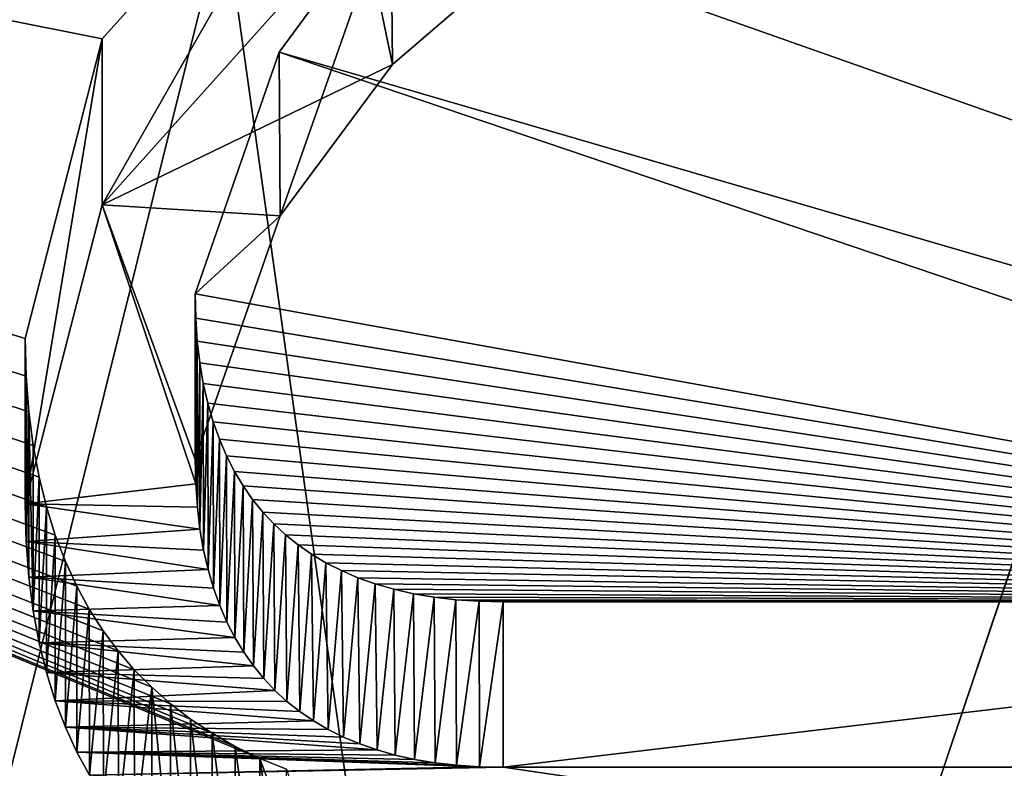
# Model space of a CAD drawing. Header units: millimetres. Extents: x -106 to 241, y -380 to 275.
# Tile 95 of 205: x -12.95 to -11.4, y 24.63 to 25.8. Entities that reach past the tile are written whole.
import ezdxf

# ---------------------------------------------------------------- set-up
doc = ezdxf.new("R2010")
doc.units = ezdxf.units.MM
doc.header["$LTSCALE"] = 65.185185
for name, color, linetype in [('1', 7, 'CONTINUOUS'), ('1096', 7, 'CONTINUOUS'), ('11', 7, 'CONTINUOUS'), ('12', 7, 'CONTINUOUS'), ('172', 7, 'CONTINUOUS'), ('175', 7, 'CONTINUOUS'), ('176', 7, 'CONTINUOUS'), ('177', 7, 'CONTINUOUS'), ('178', 7, 'CONTINUOUS'), ('184', 7, 'CONTINUOUS'), ('185', 7, 'CONTINUOUS'), ('190', 7, 'CONTINUOUS'), ('192', 7, 'CONTINUOUS'), ('461', 7, 'CONTINUOUS'), ('464', 7, 'CONTINUOUS'), ('465', 7, 'CONTINUOUS'), ('469', 7, 'CONTINUOUS'), ('470', 7, 'CONTINUOUS'), ('473', 7, 'CONTINUOUS'), ('475', 7, 'CONTINUOUS'), ('477', 7, 'CONTINUOUS'), ('479', 7, 'CONTINUOUS'), ('481', 7, 'CONTINUOUS'), ('552', 7, 'CONTINUOUS'), ('553', 7, 'CONTINUOUS'), ('556', 7, 'CONTINUOUS'), ('728', 7, 'CONTINUOUS'), ('764', 7, 'CONTINUOUS'), ('82', 7, 'CONTINUOUS'), ('835', 7, 'CONTINUOUS'), ('836', 7, 'CONTINUOUS'), ('837', 7, 'CONTINUOUS'), ('84', 7, 'CONTINUOUS'), ('840', 7, 'CONTINUOUS'), ('841', 7, 'CONTINUOUS'), ('94', 7, 'CONTINUOUS')]:
    doc.layers.add(name, color=color, linetype=linetype)

msp = doc.modelspace()

# ---------------------------------------------------------------- linework, layer by layer
at = {"layer": '1', "linetype": 'CONTINUOUS'}
for points in [[(-78.8336, 11.2096), (-77.0064, 40), (-2.5451, 1.1668), (-78.8336, 11.2096)], [(-77.0064, 40), (77.0064, 40), (-2.5451, 1.1668), (-77.0064, 40)]]:
    msp.add_3dface(points, dxfattribs=at)
at = {"layer": '1096', "linetype": 'CONTINUOUS'}
for points in [[(-12.3619, 25.7331, 81.9567), (-12.8162, 25.5136, 82.0155), (-12.41, 25.9661, 81.8943), (-12.3619, 25.7331, 81.9567)], [(-12.1219, 25.9393, 81.9014), (-12.3619, 25.7331, 81.9567), (-12.41, 25.9661, 81.8943), (-12.1219, 25.9393, 81.9014)], [(-12.3619, 25.7331, 81.9567), (-12.5376, 25.496, 82.0202), (-12.8162, 25.5136, 82.0155), (-12.3619, 25.7331, 81.9567)], [(-12.6694, 25.0769, 82.1325), (-12.9363, 25.0457, 82.1409), (-12.8162, 25.5136, 82.0155), (-12.6694, 25.0769, 82.1325)], [(-12.5376, 25.496, 82.0202), (-12.6704, 25.1152, 82.1222), (-12.8162, 25.5136, 82.0155), (-12.5376, 25.496, 82.0202)], [(-12.6704, 25.1152, 82.1222), (-12.6694, 25.0769, 82.1325), (-12.8162, 25.5136, 82.0155), (-12.6704, 25.1152, 82.1222)], [(-12.6694, 25.0769, 82.1325), (-12.6669, 25.0405, 82.1423), (-12.9363, 25.0457, 82.1409), (-12.6694, 25.0769, 82.1325)], [(-12.6669, 25.0405, 82.1423), (-12.6629, 25.006, 82.1515), (-12.9363, 25.0457, 82.1409), (-12.6669, 25.0405, 82.1423)], [(-12.6629, 25.006, 82.1515), (-12.9347, 24.9868, 82.1567), (-12.9363, 25.0457, 82.1409), (-12.6629, 25.006, 82.1515)], [(-12.6629, 25.006, 82.1515), (-12.6573, 24.9735, 82.1602), (-12.9347, 24.9868, 82.1567), (-12.6629, 25.006, 82.1515)], [(-12.6573, 24.9735, 82.1602), (-12.6503, 24.9428, 82.1684), (-12.9347, 24.9868, 82.1567), (-12.6573, 24.9735, 82.1602)], [(-12.6503, 24.9428, 82.1684), (-12.9307, 24.9309, 82.1716), (-12.9347, 24.9868, 82.1567), (-12.6503, 24.9428, 82.1684)], [(-12.6503, 24.9428, 82.1684), (-12.6418, 24.9138, 82.1762), (-12.9307, 24.9309, 82.1716), (-12.6503, 24.9428, 82.1684)], [(-12.6418, 24.9138, 82.1762), (-12.632, 24.8865, 82.1835), (-12.9307, 24.9309, 82.1716), (-12.6418, 24.9138, 82.1762)], [(-12.632, 24.8865, 82.1835), (-12.924, 24.8781, 82.1858), (-12.9307, 24.9309, 82.1716), (-12.632, 24.8865, 82.1835)], [(-12.632, 24.8865, 82.1835), (-12.6208, 24.8607, 82.1904), (-12.924, 24.8781, 82.1858), (-12.632, 24.8865, 82.1835)], [(-12.6208, 24.8607, 82.1904), (-12.6084, 24.8364, 82.197), (-12.924, 24.8781, 82.1858), (-12.6208, 24.8607, 82.1904)], [(-12.6084, 24.8364, 82.197), (-12.9148, 24.8285, 82.1991), (-12.924, 24.8781, 82.1858), (-12.6084, 24.8364, 82.197)], [(-12.6084, 24.8364, 82.197), (-12.5945, 24.8136, 82.2031), (-12.9148, 24.8285, 82.1991), (-12.6084, 24.8364, 82.197)], [(-12.5945, 24.8136, 82.2031), (-12.5794, 24.7922, 82.2088), (-12.9148, 24.8285, 82.1991), (-12.5945, 24.8136, 82.2031)], [(-12.5794, 24.7922, 82.2088), (-12.9032, 24.7817, 82.2116), (-12.9148, 24.8285, 82.1991), (-12.5794, 24.7922, 82.2088)], [(-12.5794, 24.7922, 82.2088), (-12.5632, 24.7723, 82.2141), (-12.9032, 24.7817, 82.2116), (-12.5794, 24.7922, 82.2088)], [(-12.5632, 24.7723, 82.2141), (-12.5457, 24.7538, 82.2191), (-12.9032, 24.7817, 82.2116), (-12.5632, 24.7723, 82.2141)], [(-12.5457, 24.7538, 82.2191), (-12.8895, 24.7376, 82.2234), (-12.9032, 24.7817, 82.2116), (-12.5457, 24.7538, 82.2191)], [(-12.5457, 24.7538, 82.2191), (-12.527, 24.7367, 82.2237), (-12.8895, 24.7376, 82.2234), (-12.5457, 24.7538, 82.2191)], [(-12.527, 24.7367, 82.2237), (-12.5068, 24.7208, 82.2279), (-12.8895, 24.7376, 82.2234), (-12.527, 24.7367, 82.2237)], [(-12.5068, 24.7208, 82.2279), (-12.4853, 24.7062, 82.2319), (-12.8895, 24.7376, 82.2234), (-12.5068, 24.7208, 82.2279)], [(-12.4853, 24.7062, 82.2319), (-12.8734, 24.6963, 82.2345), (-12.8895, 24.7376, 82.2234), (-12.4853, 24.7062, 82.2319)], [(-12.4853, 24.7062, 82.2319), (-12.4625, 24.6928, 82.2354), (-12.8734, 24.6963, 82.2345), (-12.4853, 24.7062, 82.2319)], [(-12.4625, 24.6928, 82.2354), (-12.4383, 24.6808, 82.2386), (-12.8734, 24.6963, 82.2345), (-12.4625, 24.6928, 82.2354)], [(-12.4383, 24.6808, 82.2386), (-12.4129, 24.6701, 82.2415), (-12.8734, 24.6963, 82.2345), (-12.4383, 24.6808, 82.2386)], [(-12.4129, 24.6701, 82.2415), (-12.3859, 24.6608, 82.244), (-12.8734, 24.6963, 82.2345), (-12.4129, 24.6701, 82.2415)], [(-12.3859, 24.6608, 82.244), (-12.8555, 24.6575, 82.2449), (-12.8734, 24.6963, 82.2345), (-12.3859, 24.6608, 82.244)], [(-12.3859, 24.6608, 82.244), (-12.3573, 24.6527, 82.2462), (-12.8555, 24.6575, 82.2449), (-12.3859, 24.6608, 82.244)], [(-12.3573, 24.6527, 82.2462), (-12.3271, 24.646, 82.248), (-12.8555, 24.6575, 82.2449), (-12.3573, 24.6527, 82.2462)], [(-12.3271, 24.646, 82.248), (-12.2952, 24.6407, 82.2494), (-12.8555, 24.6575, 82.2449), (-12.3271, 24.646, 82.248)], [(-12.2952, 24.6407, 82.2494), (-12.2614, 24.6369, 82.2504), (-12.8555, 24.6575, 82.2449), (-12.2952, 24.6407, 82.2494)], [(-12.2614, 24.6369, 82.2504), (-12.2258, 24.6345, 82.2511), (-12.8555, 24.6575, 82.2449), (-12.2614, 24.6369, 82.2504)], [(-12.2258, 24.6345, 82.2511), (-12.8357, 24.6214, 82.2546), (-12.8555, 24.6575, 82.2449), (-12.2258, 24.6345, 82.2511)], [(-12.2258, 24.6345, 82.2511), (-12.1884, 24.6336, 82.2513), (-12.8357, 24.6214, 82.2546), (-12.2258, 24.6345, 82.2511)], [(-12.1884, 24.6336, 82.2513), (-10, 24.3125, 82.3373), (-12.8357, 24.6214, 82.2546), (-12.1884, 24.6336, 82.2513)], [(-12.1884, 24.6336, 82.2513), (-10, 24.6336, 82.2513), (-10, 24.3125, 82.3373), (-12.1884, 24.6336, 82.2513)]]:
    msp.add_3dface(points, dxfattribs=at)
at = {"layer": '11', "linetype": 'CONTINUOUS'}
for points in [[(-1.9846, 3.6162, 3.5), (-1.75, 3.5903, 3.5), (-63, 37.5, 3.5), (-1.9846, 3.6162, 3.5)], [(-63, 37.5, 3.5), (-1.75, 3.5903, 3.5), (-1.75, 37.5, 3.5), (-63, 37.5, 3.5)], [(-2.2188, 3.6454, 3.5), (-1.9846, 3.6162, 3.5), (-63, 37.5, 3.5), (-2.2188, 3.6454, 3.5)], [(-63, 11.6468, 3.5), (-2.2188, 3.6454, 3.5), (-63, 37.5, 3.5), (-63, 11.6468, 3.5)]]:
    msp.add_3dface(points, dxfattribs=at)
at = {"layer": '12', "linetype": 'CONTINUOUS'}
msp.add_3dface([(-17, 20.5, 27.5318), (-13.8499, 30.3581, 18.4727), (-12.0208, 32.5208, 27.5318), (-17, 20.5, 27.5318)], dxfattribs=at)
at = {"layer": '172', "linetype": 'CONTINUOUS'}
for points in [[(-18.548, 21.89, 56.3571), (-16.9866, 27.8273, 56.0948), (-12.6512, 34.1348, 56.1786), (-18.548, 21.89, 56.3571)], [(-18.548, 21.89, 56.3571), (-12.6512, 34.1348, 56.1786), (-16.9866, 27.8273, 56.4608), (-18.548, 21.89, 56.3571)]]:
    msp.add_3dface(points, dxfattribs=at)
at = {"layer": '175', "linetype": 'CONTINUOUS'}
for points in [[(-17.9148, 25.1146, 53.1318), (-11.4096, 34.0972, 52.5061), (-9.5587, 36.3387, 52.9466), (-17.9148, 25.1146, 53.1318)], [(-10.7574, 35.5504, 51.4651), (-18.2185, 23.7124, 51.6503), (-12.551, 33.0513, 51.0269), (-10.7574, 35.5504, 51.4651)], [(-11.8913, 34.6715, 49.9837), (-18.4127, 22.291, 50.1688), (-12.5512, 33.0511, 49.5269), (-11.8913, 34.6715, 49.9837)], [(-17.4803, 23.5825, 52.6728), (-11.4096, 34.0972, 52.5061), (-17.9148, 25.1146, 53.1318), (-17.4803, 23.5825, 52.6728)], [(-12.9537, 33.7074, 48.5022), (-18.4961, 20.8587, 48.6874), (-12.5517, 33.0506, 48.027), (-12.9537, 33.7074, 48.5022)], [(-12.5517, 33.0506, 48.027), (-18.4961, 20.8587, 48.6874), (-16.399, 27.2922, 48.1207), (-12.5517, 33.0506, 48.027)], [(-12.5512, 33.0511, 49.5269), (-18.4127, 22.291, 50.1688), (-16.3989, 27.2926, 49.6207), (-12.5512, 33.0511, 49.5269)], [(-12.551, 33.0513, 51.0269), (-18.2185, 23.7124, 51.6503), (-16.3988, 27.2927, 51.1207), (-12.551, 33.0513, 51.0269)]]:
    msp.add_3dface(points, dxfattribs=at)
at = {"layer": '176', "linetype": 'CONTINUOUS'}
for points in [[(-17.9148, 25.1146, 53.1318), (-9.5587, 36.3387, 52.9466), (-10.4778, 35.868, 53.1429), (-17.9148, 25.1146, 53.1318)], [(-17.9148, 25.1146, 53.4978), (-10.4778, 35.868, 53.1429), (-9.5587, 36.3387, 53.3126), (-17.9148, 25.1146, 53.4978)], [(-18.1337, 24.6389, 53.3214), (-17.9148, 25.1146, 53.1318), (-10.4778, 35.868, 53.1429), (-18.1337, 24.6389, 53.3214)], [(-18.1337, 24.6389, 53.3214), (-10.4778, 35.868, 53.1429), (-17.9148, 25.1146, 53.4978), (-18.1337, 24.6389, 53.3214)], [(-18.2185, 23.7124, 51.6503), (-10.7574, 35.5504, 51.4651), (-14.5421, 32.0969, 51.7143), (-18.2185, 23.7124, 51.6503)], [(-18.2185, 23.7124, 52.0163), (-14.5421, 32.0969, 51.7143), (-10.7574, 35.5504, 51.8312), (-18.2185, 23.7124, 52.0163)], [(-18.4127, 22.291, 50.1688), (-11.8913, 34.6715, 49.9837), (-17.3143, 27.2953, 50.2857), (-18.4127, 22.291, 50.1688)], [(-18.4127, 22.291, 50.5349), (-17.3143, 27.2953, 50.2857), (-11.8913, 34.6715, 50.3497), (-18.4127, 22.291, 50.5349)], [(-18.548, 21.89, 48.8571), (-12.9537, 33.7074, 48.5022), (-12.6512, 34.1348, 48.6786), (-18.548, 21.89, 48.8571)], [(-18.548, 21.89, 48.8571), (-12.6512, 34.1348, 48.6786), (-12.9537, 33.7074, 48.8682), (-18.548, 21.89, 48.8571)]]:
    msp.add_3dface(points, dxfattribs=at)
at = {"layer": '177', "linetype": 'CONTINUOUS'}
for points in [[(-17.9148, 25.1146, 53.4978), (-9.5587, 36.3387, 53.3126), (-11.4096, 34.0972, 53.8272), (-17.9148, 25.1146, 53.4978)], [(-18.2185, 23.7124, 52.0163), (-10.7574, 35.5504, 51.8312), (-16.3988, 27.2927, 52.4418), (-18.2185, 23.7124, 52.0163)], [(-18.4127, 22.291, 50.5349), (-11.8913, 34.6715, 50.3497), (-16.3989, 27.2926, 50.9418), (-18.4127, 22.291, 50.5349)], [(-17.4803, 23.5825, 53.9939), (-17.9148, 25.1146, 53.4978), (-11.4096, 34.0972, 53.8272), (-17.4803, 23.5825, 53.9939)]]:
    msp.add_3dface(points, dxfattribs=at)
at = {"layer": '178', "linetype": 'CONTINUOUS'}
for points in [[(-15.6, 20.5, 65.5), (-15.6, 20.5, 63.5536), (-11.0309, 31.5309, 63.5536), (-15.6, 20.5, 65.5)], [(-11.0309, 31.5309, 65.5), (-15.6, 20.5, 65.5), (-11.0309, 31.5309, 63.5536), (-11.0309, 31.5309, 65.5)]]:
    msp.add_3dface(points, dxfattribs=at)
at = {"layer": '184', "linetype": 'CONTINUOUS'}
for points in [[(-12.0915, 32.5915, 62.7), (-17.1, 20.5, 62.7), (-12.0915, 32.5915, 67.5433), (-12.0915, 32.5915, 62.7)], [(-12.0915, 32.5915, 67.5433), (-17.1, 20.5, 62.7), (-17.1, 20.5, 67.5433), (-12.0915, 32.5915, 67.5433)]]:
    msp.add_3dface(points, dxfattribs=at)
at = {"layer": '185', "linetype": 'CONTINUOUS'}
for points in [[(-16.9, 20.5, 62.5), (-11.9536, 32.4466, 62.5), (-16.2928, 20.5, 62.5), (-16.9, 20.5, 62.5)], [(-16.2928, 20.5, 62.5), (-11.9536, 32.4466, 62.5), (-11.5241, 32.0174, 62.5), (-16.2928, 20.5, 62.5)]]:
    msp.add_3dface(points, dxfattribs=at)
at = {"layer": '190', "linetype": 'CONTINUOUS'}
msp.add_3dface([(-12.0915, 32.5915, 67.5433), (-17.1, 20.5, 67.5433), (-13.9685, 30.6487, 67.7404), (-12.0915, 32.5915, 67.5433)], dxfattribs=at)
at = {"layer": '192', "linetype": 'CONTINUOUS'}
for points in [[(-17.1, 20.5, 62.7), (-12.0915, 32.5915, 62.7), (-17.0414, 20.5, 62.5586), (-17.1, 20.5, 62.7)], [(-12.0915, 32.5915, 62.7), (-16.9, 20.5, 62.5), (-17.0414, 20.5, 62.5586), (-12.0915, 32.5915, 62.7)], [(-12.0915, 32.5915, 62.7), (-11.9536, 32.4466, 62.5), (-16.9, 20.5, 62.5), (-12.0915, 32.5915, 62.7)]]:
    msp.add_3dface(points, dxfattribs=at)
at = {"layer": '461', "linetype": 'CONTINUOUS'}
for points in [[(-11.2733, 31.7733, 68.4429), (-15.9429, 20.5, 68.4429), (-11.1039, 31.6039, 68.2033), (-11.2733, 31.7733, 68.4429)], [(-15.9429, 20.5, 68.4429), (-15.7033, 20.5, 68.2033), (-11.1039, 31.6039, 68.2033), (-15.9429, 20.5, 68.4429)]]:
    msp.add_3dface(points, dxfattribs=at)
at = {"layer": '464', "linetype": 'CONTINUOUS'}
for points in [[(-16.0646, 20.5, 72.2), (-11.3147, 31.8147, 68.5808), (-11.3595, 31.8593, 72.2), (-16.0646, 20.5, 72.2)], [(-16.0646, 20.5, 72.2), (-16.0014, 20.5, 68.5808), (-11.3147, 31.8147, 68.5808), (-16.0646, 20.5, 72.2)]]:
    msp.add_3dface(points, dxfattribs=at)
at = {"layer": '465', "linetype": 'CONTINUOUS'}
for points in [[(-16.0014, 20.5, 68.5808), (-11.2733, 31.7733, 68.4429), (-11.3147, 31.8147, 68.5808), (-16.0014, 20.5, 68.5808)], [(-11.2733, 31.7733, 68.4429), (-16.0014, 20.5, 68.5808), (-15.9855, 20.5, 68.5061), (-11.2733, 31.7733, 68.4429)], [(-15.9429, 20.5, 68.4429), (-11.2733, 31.7733, 68.4429), (-15.9855, 20.5, 68.5061), (-15.9429, 20.5, 68.4429)]]:
    msp.add_3dface(points, dxfattribs=at)
at = {"layer": '469', "linetype": 'CONTINUOUS'}
for points in [[(-15.6448, 20.5, 68.0654), (-11.0309, 31.5309, 65.5), (-11.0625, 31.5625, 68.0654), (-15.6448, 20.5, 68.0654)], [(-15.6, 20.5, 65.5), (-11.0309, 31.5309, 65.5), (-15.6448, 20.5, 68.0654), (-15.6, 20.5, 65.5)]]:
    msp.add_3dface(points, dxfattribs=at)
at = {"layer": '470', "linetype": 'CONTINUOUS'}
for points in [[(-11.3983, 31.8983, 62.6), (-15.6268, 20.5, 63.4536), (-16.1196, 20.5, 62.6), (-11.3983, 31.8983, 62.6)], [(-11.0498, 31.5498, 63.4536), (-15.6268, 20.5, 63.4536), (-11.3983, 31.8983, 62.6), (-11.0498, 31.5498, 63.4536)]]:
    msp.add_3dface(points, dxfattribs=at)
at = {"layer": '473', "linetype": 'CONTINUOUS'}
for points in [[(-15.6268, 20.5, 63.4536), (-11.0498, 31.5498, 63.4536), (-15.6068, 20.5, 63.5018), (-15.6268, 20.5, 63.4536)], [(-11.0498, 31.5498, 63.4536), (-15.6, 20.5, 63.5536), (-15.6068, 20.5, 63.5018), (-11.0498, 31.5498, 63.4536)], [(-11.0309, 31.5309, 63.5536), (-15.6, 20.5, 63.5536), (-11.0498, 31.5498, 63.4536), (-11.0309, 31.5309, 63.5536)]]:
    msp.add_3dface(points, dxfattribs=at)
at = {"layer": '475', "linetype": 'CONTINUOUS'}
for points in [[(-11.1039, 31.6039, 68.2033), (-15.7033, 20.5, 68.2033), (-11.0625, 31.5625, 68.0654), (-11.1039, 31.6039, 68.2033)], [(-11.0625, 31.5625, 68.0654), (-15.7033, 20.5, 68.2033), (-15.6606, 20.5, 68.1401), (-11.0625, 31.5625, 68.0654)], [(-15.6448, 20.5, 68.0654), (-11.0625, 31.5625, 68.0654), (-15.6606, 20.5, 68.1401), (-15.6448, 20.5, 68.0654)]]:
    msp.add_3dface(points, dxfattribs=at)
at = {"layer": '477', "linetype": 'CONTINUOUS'}
for points in [[(-16.2928, 20.5, 62.5), (-11.5241, 32.0174, 62.5), (-16.1928, 20.5, 62.5268), (-16.2928, 20.5, 62.5)], [(-11.5241, 32.0174, 62.5), (-16.1196, 20.5, 62.6), (-16.1928, 20.5, 62.5268), (-11.5241, 32.0174, 62.5)], [(-11.5241, 32.0174, 62.5), (-11.3983, 31.8983, 62.6), (-16.1196, 20.5, 62.6), (-11.5241, 32.0174, 62.5)]]:
    msp.add_3dface(points, dxfattribs=at)
at = {"layer": '479', "linetype": 'CONTINUOUS'}
for points in [[(-15.4939, 26.9179, 72.5), (-16.7705, 20.5, 72.5), (-11.5792, 32.0788, 72.5), (-15.4939, 26.9179, 72.5)], [(-11.5792, 32.0788, 72.5), (-16.7705, 20.5, 72.5), (-16.3752, 20.5, 72.5), (-11.5792, 32.0788, 72.5)]]:
    msp.add_3dface(points, dxfattribs=at)
at = {"layer": '481', "linetype": 'CONTINUOUS'}
for points in [[(-11.3595, 31.8593, 72.2), (-11.5792, 32.0788, 72.5), (-16.3752, 20.5, 72.5), (-11.3595, 31.8593, 72.2)], [(-16.0646, 20.5, 72.2), (-11.3595, 31.8593, 72.2), (-16.3752, 20.5, 72.5), (-16.0646, 20.5, 72.2)]]:
    msp.add_3dface(points, dxfattribs=at)
at = {"layer": '552', "linetype": 'CONTINUOUS'}
msp.add_3dface([(-16.3987, 27.2929, 54.1207), (-17.4803, 23.5825, 53.9939), (-11.4096, 34.0972, 53.8272), (-16.3987, 27.2929, 54.1207)], dxfattribs=at)
at = {"layer": '553', "linetype": 'CONTINUOUS'}
for points in [[(-11.4096, 34.0972, 52.5061), (-17.4803, 23.5825, 52.6728), (-12.551, 33.0513, 52.3481), (-11.4096, 34.0972, 52.5061)], [(-17.4803, 23.5825, 52.6728), (-16.3988, 27.2927, 52.4418), (-12.551, 33.0513, 52.3481), (-17.4803, 23.5825, 52.6728)]]:
    msp.add_3dface(points, dxfattribs=at)
at = {"layer": '556', "linetype": 'CONTINUOUS'}
msp.add_3dface([(-17.75, 20.5, 28.5), (-12.5509, 33.0514, 28.5), (-16.399, 27.2922, 48.1207), (-17.75, 20.5, 28.5)], dxfattribs=at)
at = {"layer": '728', "linetype": 'CONTINUOUS'}
for points in [[(-18.5325, 20.8889, 84.29), (-17.5896, 26.7251, 82.7262), (-12.7131, 22.1188, 83.9604), (-18.5325, 20.8889, 84.29)], [(-12.5692, 24.6474, 83.2829), (-17.5896, 26.7251, 82.7262), (-12.6079, 24.6662, 83.2778), (-12.5692, 24.6474, 83.2829)], [(-17.5896, 26.7251, 82.7262), (-12.5692, 24.6474, 83.2829), (-12.2825, 23.865, 83.4925), (-17.5896, 26.7251, 82.7262)], [(-12.6079, 24.6662, 83.2778), (-17.5896, 26.7251, 82.7262), (-12.644, 24.6868, 83.2723), (-12.6079, 24.6662, 83.2778)], [(-12.644, 24.6868, 83.2723), (-17.5896, 26.7251, 82.7262), (-12.6778, 24.709, 83.2664), (-12.644, 24.6868, 83.2723)], [(-12.6778, 24.709, 83.2664), (-17.5896, 26.7251, 82.7262), (-12.7092, 24.733, 83.26), (-12.6778, 24.709, 83.2664)], [(-12.7092, 24.733, 83.26), (-17.5896, 26.7251, 82.7262), (-12.7384, 24.7587, 83.2531), (-12.7092, 24.733, 83.26)], [(-12.7384, 24.7587, 83.2531), (-17.5896, 26.7251, 82.7262), (-12.7657, 24.7862, 83.2457), (-12.7384, 24.7587, 83.2531)], [(-12.7657, 24.7862, 83.2457), (-17.5896, 26.7251, 82.7262), (-12.791, 24.8157, 83.2378), (-12.7657, 24.7862, 83.2457)], [(-12.791, 24.8157, 83.2378), (-17.5896, 26.7251, 82.7262), (-12.8145, 24.8473, 83.2293), (-12.791, 24.8157, 83.2378)], [(-12.8145, 24.8473, 83.2293), (-17.5896, 26.7251, 82.7262), (-12.8361, 24.8809, 83.2203), (-12.8145, 24.8473, 83.2293)], [(-12.8361, 24.8809, 83.2203), (-17.5896, 26.7251, 82.7262), (-12.8558, 24.9169, 83.2107), (-12.8361, 24.8809, 83.2203)], [(-12.8558, 24.9169, 83.2107), (-17.5896, 26.7251, 82.7262), (-12.8736, 24.9556, 83.2003), (-12.8558, 24.9169, 83.2107)], [(-12.8736, 24.9556, 83.2003), (-17.5896, 26.7251, 82.7262), (-12.8896, 24.9969, 83.1892), (-12.8736, 24.9556, 83.2003)], [(-12.8896, 24.9969, 83.1892), (-17.5896, 26.7251, 82.7262), (-12.9033, 25.0409, 83.1775), (-12.8896, 24.9969, 83.1892)], [(-12.9033, 25.0409, 83.1775), (-17.5896, 26.7251, 82.7262), (-12.9148, 25.0875, 83.165), (-12.9033, 25.0409, 83.1775)], [(-12.9148, 25.0875, 83.165), (-17.5896, 26.7251, 82.7262), (-12.924, 25.1369, 83.1517), (-12.9148, 25.0875, 83.165)], [(-12.924, 25.1369, 83.1517), (-17.5896, 26.7251, 82.7262), (-12.9306, 25.1897, 83.1376), (-12.924, 25.1369, 83.1517)], [(-12.9306, 25.1897, 83.1376), (-17.5896, 26.7251, 82.7262), (-12.9347, 25.2455, 83.1226), (-12.9306, 25.1897, 83.1376)], [(-12.9347, 25.2455, 83.1226), (-17.5896, 26.7251, 82.7262), (-12.9363, 25.3045, 83.1068), (-12.9347, 25.2455, 83.1226)], [(-12.9363, 25.3045, 83.1068), (-17.5896, 26.7251, 82.7262), (-12.8158, 25.7731, 82.9813), (-12.9363, 25.3045, 83.1068)], [(-12.8158, 25.7731, 82.9813), (-17.5896, 26.7251, 82.7262), (-12.41, 26.2249, 82.8602), (-12.8158, 25.7731, 82.9813)], [(-12.7131, 22.1188, 83.9604), (-17.5896, 26.7251, 82.7262), (-12.7442, 22.1525, 83.9514), (-12.7131, 22.1188, 83.9604)], [(-12.7442, 22.1525, 83.9514), (-17.5896, 26.7251, 82.7262), (-12.7732, 22.1891, 83.9416), (-12.7442, 22.1525, 83.9514)], [(-12.7732, 22.1891, 83.9416), (-17.5896, 26.7251, 82.7262), (-12.8002, 22.2287, 83.931), (-12.7732, 22.1891, 83.9416)], [(-12.8002, 22.2287, 83.931), (-17.5896, 26.7251, 82.7262), (-12.825, 22.272, 83.9194), (-12.8002, 22.2287, 83.931)], [(-12.825, 22.272, 83.9194), (-17.5896, 26.7251, 82.7262), (-12.8477, 22.3189, 83.9068), (-12.825, 22.272, 83.9194)], [(-12.8477, 22.3189, 83.9068), (-17.5896, 26.7251, 82.7262), (-12.8681, 22.3697, 83.8932), (-12.8477, 22.3189, 83.9068)], [(-12.8681, 22.3697, 83.8932), (-17.5896, 26.7251, 82.7262), (-12.8861, 22.4248, 83.8784), (-12.8681, 22.3697, 83.8932)], [(-12.8861, 22.4248, 83.8784), (-17.5896, 26.7251, 82.7262), (-12.9015, 22.4839, 83.8626), (-12.8861, 22.4248, 83.8784)], [(-12.9015, 22.4839, 83.8626), (-17.5896, 26.7251, 82.7262), (-12.9141, 22.5466, 83.8458), (-12.9015, 22.4839, 83.8626)], [(-12.9141, 22.5466, 83.8458), (-17.5896, 26.7251, 82.7262), (-12.9239, 22.6129, 83.828), (-12.9141, 22.5466, 83.8458)], [(-12.9239, 22.6129, 83.828), (-17.5896, 26.7251, 82.7262), (-12.9308, 22.6826, 83.8093), (-12.9239, 22.6129, 83.828)], [(-12.9308, 22.6826, 83.8093), (-17.5896, 26.7251, 82.7262), (-12.935, 22.7557, 83.7898), (-12.9308, 22.6826, 83.8093)], [(-12.935, 22.7557, 83.7898), (-17.5896, 26.7251, 82.7262), (-12.9363, 22.8321, 83.7693), (-12.935, 22.7557, 83.7898)], [(-12.9363, 22.8321, 83.7693), (-17.5896, 26.7251, 82.7262), (-12.7786, 23.4356, 83.6076), (-12.9363, 22.8321, 83.7693)], [(-12.7786, 23.4356, 83.6076), (-17.5896, 26.7251, 82.7262), (-12.2825, 23.865, 83.4925), (-12.7786, 23.4356, 83.6076)], [(-12.3642, 25.9893, 82.9233), (-12.1219, 26.1982, 82.8674), (-7.6989, 24.3441, 83.3641), (-12.3642, 25.9893, 82.9233)], [(-12.1219, 26.1982, 82.8674), (-10, 26.1982, 82.8674), (-7.6989, 24.3441, 83.3641), (-12.1219, 26.1982, 82.8674)], [(-12.5392, 25.7522, 82.9868), (-12.3642, 25.9893, 82.9233), (-7.6989, 24.3441, 83.3641), (-12.5392, 25.7522, 82.9868)], [(-12.6704, 25.3741, 83.0882), (-12.5392, 25.7522, 82.9868), (-10, 24.8924, 83.2172), (-12.6704, 25.3741, 83.0882)], [(-10, 24.8924, 83.2172), (-12.5392, 25.7522, 82.9868), (-7.6989, 24.3441, 83.3641), (-10, 24.8924, 83.2172)], [(-12.6695, 25.3364, 83.0983), (-12.6704, 25.3741, 83.0882), (-10, 24.8924, 83.2172), (-12.6695, 25.3364, 83.0983)], [(-12.6671, 25.3004, 83.1079), (-12.6695, 25.3364, 83.0983), (-10, 24.8924, 83.2172), (-12.6671, 25.3004, 83.1079)], [(-12.6631, 25.2663, 83.1171), (-12.6671, 25.3004, 83.1079), (-10, 24.8924, 83.2172), (-12.6631, 25.2663, 83.1171)], [(-12.6577, 25.2339, 83.1257), (-12.6631, 25.2663, 83.1171), (-10, 24.8924, 83.2172), (-12.6577, 25.2339, 83.1257)], [(-12.6507, 25.2033, 83.1339), (-12.6577, 25.2339, 83.1257), (-10, 24.8924, 83.2172), (-12.6507, 25.2033, 83.1339)], [(-12.6423, 25.1742, 83.1417), (-12.6507, 25.2033, 83.1339), (-10, 24.8924, 83.2172), (-12.6423, 25.1742, 83.1417)], [(-12.6325, 25.1467, 83.1491), (-12.6423, 25.1742, 83.1417), (-10, 24.8924, 83.2172), (-12.6325, 25.1467, 83.1491)], [(-12.6214, 25.1207, 83.1561), (-12.6325, 25.1467, 83.1491), (-10, 24.8924, 83.2172), (-12.6214, 25.1207, 83.1561)], [(-12.609, 25.0964, 83.1626), (-12.6214, 25.1207, 83.1561), (-10, 24.8924, 83.2172), (-12.609, 25.0964, 83.1626)], [(-12.5955, 25.0738, 83.1686), (-12.609, 25.0964, 83.1626), (-10, 24.8924, 83.2172), (-12.5955, 25.0738, 83.1686)], [(-12.5807, 25.0527, 83.1743), (-12.5955, 25.0738, 83.1686), (-10, 24.8924, 83.2172), (-12.5807, 25.0527, 83.1743)], [(-12.5647, 25.0329, 83.1796), (-12.5807, 25.0527, 83.1743), (-10, 24.8924, 83.2172), (-12.5647, 25.0329, 83.1796)], [(-12.5475, 25.0144, 83.1845), (-12.5647, 25.0329, 83.1796), (-10, 24.8924, 83.2172), (-12.5475, 25.0144, 83.1845)], [(-12.5291, 24.9973, 83.1891), (-12.5475, 25.0144, 83.1845), (-10, 24.8924, 83.2172), (-12.5291, 24.9973, 83.1891)], [(-12.5093, 24.9815, 83.1934), (-12.5291, 24.9973, 83.1891), (-10, 24.8924, 83.2172), (-12.5093, 24.9815, 83.1934)], [(-12.4883, 24.9668, 83.1973), (-12.5093, 24.9815, 83.1934), (-10, 24.8924, 83.2172), (-12.4883, 24.9668, 83.1973)], [(-12.4658, 24.9534, 83.2009), (-12.4883, 24.9668, 83.1973), (-10, 24.8924, 83.2172), (-12.4658, 24.9534, 83.2009)], [(-12.4417, 24.9412, 83.2041), (-12.4658, 24.9534, 83.2009), (-10, 24.8924, 83.2172), (-12.4417, 24.9412, 83.2041)], [(-12.4159, 24.9302, 83.2071), (-12.4417, 24.9412, 83.2041), (-10, 24.8924, 83.2172), (-12.4159, 24.9302, 83.2071)], [(-12.3886, 24.9205, 83.2097), (-12.4159, 24.9302, 83.2071), (-10, 24.8924, 83.2172), (-12.3886, 24.9205, 83.2097)], [(-12.3597, 24.9122, 83.2119), (-12.3886, 24.9205, 83.2097), (-10, 24.8924, 83.2172), (-12.3597, 24.9122, 83.2119)], [(-12.3291, 24.9052, 83.2138), (-12.3597, 24.9122, 83.2119), (-10, 24.8924, 83.2172), (-12.3291, 24.9052, 83.2138)], [(-12.2967, 24.8997, 83.2153), (-12.3291, 24.9052, 83.2138), (-10, 24.8924, 83.2172), (-12.2967, 24.8997, 83.2153)], [(-12.2624, 24.8958, 83.2163), (-12.2967, 24.8997, 83.2153), (-10, 24.8924, 83.2172), (-12.2624, 24.8958, 83.2163)], [(-12.2263, 24.8933, 83.217), (-12.2624, 24.8958, 83.2163), (-10, 24.8924, 83.2172), (-12.2263, 24.8933, 83.217)], [(-12.1884, 24.8924, 83.2172), (-12.2263, 24.8933, 83.217), (-10, 24.8924, 83.2172), (-12.1884, 24.8924, 83.2172)], [(-12.5692, 24.6474, 83.2829), (-12.5276, 24.6305, 83.2874), (-12.2825, 23.865, 83.4925), (-12.5692, 24.6474, 83.2829)]]:
    msp.add_3dface(points, dxfattribs=at)
at = {"layer": '764', "linetype": 'CONTINUOUS'}
for points in [[(0, 42.6294, 81.5704), (-14.2351, 37.4265, 82.5231), (0.002, -63.8706, 110.107), (0, 42.6294, 81.5704)], [(-14.2351, 37.4265, 82.5231), (-14.3118, -0.1509, 92.3786), (0.002, -63.8706, 110.107), (-14.2351, 37.4265, 82.5231)]]:
    msp.add_3dface(points, dxfattribs=at)
at = {"layer": '82', "linetype": 'CONTINUOUS'}
for points in [[(-17.5, 36.8137, 11.5), (-11, 27.0359, 11.5), (-7.25, 19.5, 11.5), (-17.5, 36.8137, 11.5)], [(-13, 10.5, 11.5), (-17.5, 36.8137, 11.5), (-12.4508, 12.5228, 11.5), (-13, 10.5, 11.5)], [(-12.4508, 12.5228, 11.5), (-17.5, 36.8137, 11.5), (-10.9541, 13.9902, 11.5), (-12.4508, 12.5228, 11.5)], [(-10.9541, 13.9902, 11.5), (-17.5, 36.8137, 11.5), (-10.5696, 17.7317, 11.5), (-10.9541, 13.9902, 11.5)], [(-10.5696, 17.7317, 11.5), (-17.5, 36.8137, 11.5), (-7.25, 19.5, 11.5), (-10.5696, 17.7317, 11.5)]]:
    msp.add_3dface(points, dxfattribs=at)
at = {"layer": '835', "linetype": 'CONTINUOUS'}
for points in [[(-12.3642, 25.9893, 82.9233), (-12.5392, 25.7522, 82.9868), (-12.5376, 25.496, 82.0202), (-12.3642, 25.9893, 82.9233)], [(-12.3619, 25.7331, 81.9567), (-12.3642, 25.9893, 82.9233), (-12.5376, 25.496, 82.0202), (-12.3619, 25.7331, 81.9567)], [(-12.1219, 25.9393, 81.9014), (-12.3642, 25.9893, 82.9233), (-12.3619, 25.7331, 81.9567), (-12.1219, 25.9393, 81.9014)], [(-12.5392, 25.7522, 82.9868), (-12.6704, 25.3741, 83.0882), (-12.5376, 25.496, 82.0202), (-12.5392, 25.7522, 82.9868)], [(-12.5376, 25.496, 82.0202), (-12.6704, 25.3741, 83.0882), (-12.6704, 25.1152, 82.1222), (-12.5376, 25.496, 82.0202)]]:
    msp.add_3dface(points, dxfattribs=at)
at = {"layer": '836', "linetype": 'CONTINUOUS'}
for points in [[(-12.6704, 25.3741, 83.0882), (-12.6695, 25.3364, 83.0983), (-12.6704, 25.1152, 82.1222), (-12.6704, 25.3741, 83.0882)], [(-12.6704, 25.1152, 82.1222), (-12.6695, 25.3364, 83.0983), (-12.6694, 25.0769, 82.1325), (-12.6704, 25.1152, 82.1222)], [(-12.6695, 25.3364, 83.0983), (-12.6671, 25.3004, 83.1079), (-12.6694, 25.0769, 82.1325), (-12.6695, 25.3364, 83.0983)], [(-12.6694, 25.0769, 82.1325), (-12.6671, 25.3004, 83.1079), (-12.6669, 25.0405, 82.1423), (-12.6694, 25.0769, 82.1325)], [(-12.6671, 25.3004, 83.1079), (-12.6631, 25.2663, 83.1171), (-12.6669, 25.0405, 82.1423), (-12.6671, 25.3004, 83.1079)], [(-12.6669, 25.0405, 82.1423), (-12.6631, 25.2663, 83.1171), (-12.6629, 25.006, 82.1515), (-12.6669, 25.0405, 82.1423)], [(-12.6631, 25.2663, 83.1171), (-12.6577, 25.2339, 83.1257), (-12.6629, 25.006, 82.1515), (-12.6631, 25.2663, 83.1171)], [(-12.6629, 25.006, 82.1515), (-12.6577, 25.2339, 83.1257), (-12.6573, 24.9735, 82.1602), (-12.6629, 25.006, 82.1515)], [(-12.6577, 25.2339, 83.1257), (-12.6507, 25.2033, 83.1339), (-12.6573, 24.9735, 82.1602), (-12.6577, 25.2339, 83.1257)], [(-12.6573, 24.9735, 82.1602), (-12.6507, 25.2033, 83.1339), (-12.6503, 24.9428, 82.1684), (-12.6573, 24.9735, 82.1602)], [(-12.6507, 25.2033, 83.1339), (-12.6423, 25.1742, 83.1417), (-12.6503, 24.9428, 82.1684), (-12.6507, 25.2033, 83.1339)], [(-12.6503, 24.9428, 82.1684), (-12.6423, 25.1742, 83.1417), (-12.6418, 24.9138, 82.1762), (-12.6503, 24.9428, 82.1684)], [(-12.6423, 25.1742, 83.1417), (-12.6325, 25.1467, 83.1491), (-12.6418, 24.9138, 82.1762), (-12.6423, 25.1742, 83.1417)], [(-12.6418, 24.9138, 82.1762), (-12.6325, 25.1467, 83.1491), (-12.632, 24.8865, 82.1835), (-12.6418, 24.9138, 82.1762)], [(-12.6325, 25.1467, 83.1491), (-12.6214, 25.1207, 83.1561), (-12.632, 24.8865, 82.1835), (-12.6325, 25.1467, 83.1491)], [(-12.632, 24.8865, 82.1835), (-12.6214, 25.1207, 83.1561), (-12.6208, 24.8607, 82.1904), (-12.632, 24.8865, 82.1835)], [(-12.6214, 25.1207, 83.1561), (-12.609, 25.0964, 83.1626), (-12.6208, 24.8607, 82.1904), (-12.6214, 25.1207, 83.1561)], [(-12.6208, 24.8607, 82.1904), (-12.609, 25.0964, 83.1626), (-12.6084, 24.8364, 82.197), (-12.6208, 24.8607, 82.1904)], [(-12.609, 25.0964, 83.1626), (-12.5955, 25.0738, 83.1686), (-12.6084, 24.8364, 82.197), (-12.609, 25.0964, 83.1626)], [(-12.6084, 24.8364, 82.197), (-12.5955, 25.0738, 83.1686), (-12.5945, 24.8136, 82.2031), (-12.6084, 24.8364, 82.197)], [(-12.5955, 25.0738, 83.1686), (-12.5807, 25.0527, 83.1743), (-12.5945, 24.8136, 82.2031), (-12.5955, 25.0738, 83.1686)], [(-12.5945, 24.8136, 82.2031), (-12.5807, 25.0527, 83.1743), (-12.5794, 24.7922, 82.2088), (-12.5945, 24.8136, 82.2031)], [(-12.5807, 25.0527, 83.1743), (-12.5647, 25.0329, 83.1796), (-12.5794, 24.7922, 82.2088), (-12.5807, 25.0527, 83.1743)], [(-12.5794, 24.7922, 82.2088), (-12.5647, 25.0329, 83.1796), (-12.5632, 24.7723, 82.2141), (-12.5794, 24.7922, 82.2088)], [(-12.5647, 25.0329, 83.1796), (-12.5475, 25.0144, 83.1845), (-12.5632, 24.7723, 82.2141), (-12.5647, 25.0329, 83.1796)], [(-12.5632, 24.7723, 82.2141), (-12.5475, 25.0144, 83.1845), (-12.5457, 24.7538, 82.2191), (-12.5632, 24.7723, 82.2141)], [(-12.5475, 25.0144, 83.1845), (-12.5291, 24.9973, 83.1891), (-12.5457, 24.7538, 82.2191), (-12.5475, 25.0144, 83.1845)], [(-12.5457, 24.7538, 82.2191), (-12.5291, 24.9973, 83.1891), (-12.527, 24.7367, 82.2237), (-12.5457, 24.7538, 82.2191)], [(-12.5291, 24.9973, 83.1891), (-12.5093, 24.9815, 83.1934), (-12.527, 24.7367, 82.2237), (-12.5291, 24.9973, 83.1891)], [(-12.527, 24.7367, 82.2237), (-12.5093, 24.9815, 83.1934), (-12.5068, 24.7208, 82.2279), (-12.527, 24.7367, 82.2237)], [(-12.5093, 24.9815, 83.1934), (-12.4883, 24.9668, 83.1973), (-12.5068, 24.7208, 82.2279), (-12.5093, 24.9815, 83.1934)], [(-12.5068, 24.7208, 82.2279), (-12.4883, 24.9668, 83.1973), (-12.4853, 24.7062, 82.2319), (-12.5068, 24.7208, 82.2279)], [(-12.4883, 24.9668, 83.1973), (-12.4658, 24.9534, 83.2009), (-12.4853, 24.7062, 82.2319), (-12.4883, 24.9668, 83.1973)], [(-12.4853, 24.7062, 82.2319), (-12.4658, 24.9534, 83.2009), (-12.4625, 24.6928, 82.2354), (-12.4853, 24.7062, 82.2319)], [(-12.4658, 24.9534, 83.2009), (-12.4417, 24.9412, 83.2041), (-12.4625, 24.6928, 82.2354), (-12.4658, 24.9534, 83.2009)], [(-12.4625, 24.6928, 82.2354), (-12.4417, 24.9412, 83.2041), (-12.4383, 24.6808, 82.2386), (-12.4625, 24.6928, 82.2354)], [(-12.4417, 24.9412, 83.2041), (-12.4159, 24.9302, 83.2071), (-12.4383, 24.6808, 82.2386), (-12.4417, 24.9412, 83.2041)], [(-12.4383, 24.6808, 82.2386), (-12.4159, 24.9302, 83.2071), (-12.4129, 24.6701, 82.2415), (-12.4383, 24.6808, 82.2386)], [(-12.4159, 24.9302, 83.2071), (-12.3886, 24.9205, 83.2097), (-12.4129, 24.6701, 82.2415), (-12.4159, 24.9302, 83.2071)], [(-12.4129, 24.6701, 82.2415), (-12.3886, 24.9205, 83.2097), (-12.3859, 24.6608, 82.244), (-12.4129, 24.6701, 82.2415)], [(-12.3886, 24.9205, 83.2097), (-12.3597, 24.9122, 83.2119), (-12.3859, 24.6608, 82.244), (-12.3886, 24.9205, 83.2097)], [(-12.3859, 24.6608, 82.244), (-12.3597, 24.9122, 83.2119), (-12.3573, 24.6527, 82.2462), (-12.3859, 24.6608, 82.244)], [(-12.3597, 24.9122, 83.2119), (-12.3291, 24.9052, 83.2138), (-12.3573, 24.6527, 82.2462), (-12.3597, 24.9122, 83.2119)], [(-12.3573, 24.6527, 82.2462), (-12.3291, 24.9052, 83.2138), (-12.3271, 24.646, 82.248), (-12.3573, 24.6527, 82.2462)], [(-12.3291, 24.9052, 83.2138), (-12.2967, 24.8997, 83.2153), (-12.3271, 24.646, 82.248), (-12.3291, 24.9052, 83.2138)], [(-12.3271, 24.646, 82.248), (-12.2967, 24.8997, 83.2153), (-12.2952, 24.6407, 82.2494), (-12.3271, 24.646, 82.248)], [(-12.2967, 24.8997, 83.2153), (-12.2624, 24.8958, 83.2163), (-12.2952, 24.6407, 82.2494), (-12.2967, 24.8997, 83.2153)], [(-12.2952, 24.6407, 82.2494), (-12.2624, 24.8958, 83.2163), (-12.2614, 24.6369, 82.2504), (-12.2952, 24.6407, 82.2494)], [(-12.2624, 24.8958, 83.2163), (-12.2263, 24.8933, 83.217), (-12.2614, 24.6369, 82.2504), (-12.2624, 24.8958, 83.2163)], [(-12.2614, 24.6369, 82.2504), (-12.2263, 24.8933, 83.217), (-12.2258, 24.6345, 82.2511), (-12.2614, 24.6369, 82.2504)], [(-12.2263, 24.8933, 83.217), (-12.1884, 24.8924, 83.2172), (-12.2258, 24.6345, 82.2511), (-12.2263, 24.8933, 83.217)], [(-12.2258, 24.6345, 82.2511), (-12.1884, 24.8924, 83.2172), (-12.1884, 24.6336, 82.2513), (-12.2258, 24.6345, 82.2511)]]:
    msp.add_3dface(points, dxfattribs=at)
at = {"layer": '837', "linetype": 'CONTINUOUS'}
for points in [[(-12.1884, 24.8924, 83.2172), (-10, 24.8924, 83.2172), (-12.1884, 24.6336, 82.2513), (-12.1884, 24.8924, 83.2172)], [(-12.1884, 24.6336, 82.2513), (-10, 24.8924, 83.2172), (-10, 24.6336, 82.2513), (-12.1884, 24.6336, 82.2513)]]:
    msp.add_3dface(points, dxfattribs=at)
at = {"layer": '84', "linetype": 'CONTINUOUS'}
for points in [[(-17.0299, 34.8675, 15), (-17.0299, 8.2504, 15), (-11.5, 30.5, 15), (-17.0299, 34.8675, 15)], [(-11.5, 30.5, 15), (-17.0299, 8.2504, 15), (-10.25, 28.335, 15), (-11.5, 30.5, 15)], [(-10.25, 28.335, 15), (-17.0299, 8.2504, 15), (-7.75, 28.335, 15), (-10.25, 28.335, 15)], [(-7.75, 28.335, 15), (-17.0299, 8.2504, 15), (-10.7141, 17.5, 15), (-7.75, 28.335, 15)]]:
    msp.add_3dface(points, dxfattribs=at)
at = {"layer": '840', "linetype": 'CONTINUOUS'}
for points in [[(-12.9347, 25.2455, 83.1226), (-12.9363, 25.3045, 83.1068), (-12.9347, 24.9868, 82.1567), (-12.9347, 25.2455, 83.1226)], [(-12.9347, 24.9868, 82.1567), (-12.9363, 25.3045, 83.1068), (-12.9363, 25.0457, 82.1409), (-12.9347, 24.9868, 82.1567)], [(-12.9306, 25.1897, 83.1376), (-12.9347, 25.2455, 83.1226), (-12.9307, 24.9309, 82.1716), (-12.9306, 25.1897, 83.1376)], [(-12.9307, 24.9309, 82.1716), (-12.9347, 25.2455, 83.1226), (-12.9347, 24.9868, 82.1567), (-12.9307, 24.9309, 82.1716)], [(-12.924, 24.8781, 82.1858), (-12.9306, 25.1897, 83.1376), (-12.9307, 24.9309, 82.1716), (-12.924, 24.8781, 82.1858)], [(-12.924, 25.1369, 83.1517), (-12.9306, 25.1897, 83.1376), (-12.924, 24.8781, 82.1858), (-12.924, 25.1369, 83.1517)], [(-12.9148, 25.0875, 83.165), (-12.924, 25.1369, 83.1517), (-12.924, 24.8781, 82.1858), (-12.9148, 25.0875, 83.165)], [(-12.9148, 24.8285, 82.1991), (-12.9148, 25.0875, 83.165), (-12.924, 24.8781, 82.1858), (-12.9148, 24.8285, 82.1991)], [(-12.9033, 25.0409, 83.1775), (-12.9148, 25.0875, 83.165), (-12.9148, 24.8285, 82.1991), (-12.9033, 25.0409, 83.1775)], [(-12.9032, 24.7817, 82.2116), (-12.9033, 25.0409, 83.1775), (-12.9148, 24.8285, 82.1991), (-12.9032, 24.7817, 82.2116)], [(-12.8896, 24.9969, 83.1892), (-12.9033, 25.0409, 83.1775), (-12.9032, 24.7817, 82.2116), (-12.8896, 24.9969, 83.1892)], [(-12.8895, 24.7376, 82.2234), (-12.8896, 24.9969, 83.1892), (-12.9032, 24.7817, 82.2116), (-12.8895, 24.7376, 82.2234)], [(-12.8736, 24.9556, 83.2003), (-12.8896, 24.9969, 83.1892), (-12.8895, 24.7376, 82.2234), (-12.8736, 24.9556, 83.2003)], [(-12.8734, 24.6963, 82.2345), (-12.8736, 24.9556, 83.2003), (-12.8895, 24.7376, 82.2234), (-12.8734, 24.6963, 82.2345)], [(-12.8558, 24.9169, 83.2107), (-12.8736, 24.9556, 83.2003), (-12.8734, 24.6963, 82.2345), (-12.8558, 24.9169, 83.2107)], [(-12.8555, 24.6575, 82.2449), (-12.8558, 24.9169, 83.2107), (-12.8734, 24.6963, 82.2345), (-12.8555, 24.6575, 82.2449)], [(-12.8361, 24.8809, 83.2203), (-12.8558, 24.9169, 83.2107), (-12.8555, 24.6575, 82.2449), (-12.8361, 24.8809, 83.2203)], [(-12.8357, 24.6214, 82.2546), (-12.8361, 24.8809, 83.2203), (-12.8555, 24.6575, 82.2449), (-12.8357, 24.6214, 82.2546)], [(-12.8145, 24.8473, 83.2293), (-12.8361, 24.8809, 83.2203), (-12.8357, 24.6214, 82.2546), (-12.8145, 24.8473, 83.2293)], [(-12.8139, 24.5877, 82.2636), (-12.8145, 24.8473, 83.2293), (-12.8357, 24.6214, 82.2546), (-12.8139, 24.5877, 82.2636)], [(-12.791, 24.8157, 83.2378), (-12.8145, 24.8473, 83.2293), (-12.8139, 24.5877, 82.2636), (-12.791, 24.8157, 83.2378)], [(-12.7905, 24.5562, 82.272), (-12.791, 24.8157, 83.2378), (-12.8139, 24.5877, 82.2636), (-12.7905, 24.5562, 82.272)], [(-12.7657, 24.7862, 83.2457), (-12.791, 24.8157, 83.2378), (-12.7905, 24.5562, 82.272), (-12.7657, 24.7862, 83.2457)], [(-12.7654, 24.527, 82.2799), (-12.7657, 24.7862, 83.2457), (-12.7905, 24.5562, 82.272), (-12.7654, 24.527, 82.2799)], [(-12.7384, 24.7587, 83.2531), (-12.7657, 24.7862, 83.2457), (-12.7654, 24.527, 82.2799), (-12.7384, 24.7587, 83.2531)], [(-12.7383, 24.4997, 82.2872), (-12.7384, 24.7587, 83.2531), (-12.7654, 24.527, 82.2799), (-12.7383, 24.4997, 82.2872)], [(-12.7092, 24.733, 83.26), (-12.7384, 24.7587, 83.2531), (-12.7092, 24.4742, 82.294), (-12.7092, 24.733, 83.26)], [(-12.7092, 24.4742, 82.294), (-12.7384, 24.7587, 83.2531), (-12.7383, 24.4997, 82.2872), (-12.7092, 24.4742, 82.294)], [(-12.6778, 24.709, 83.2664), (-12.7092, 24.733, 83.26), (-12.6781, 24.4504, 82.3004), (-12.6778, 24.709, 83.2664)], [(-12.6781, 24.4504, 82.3004), (-12.7092, 24.733, 83.26), (-12.7092, 24.4742, 82.294), (-12.6781, 24.4504, 82.3004)], [(-12.6444, 24.4282, 82.3063), (-12.6778, 24.709, 83.2664), (-12.6781, 24.4504, 82.3004), (-12.6444, 24.4282, 82.3063)], [(-12.644, 24.6868, 83.2723), (-12.6778, 24.709, 83.2664), (-12.6444, 24.4282, 82.3063), (-12.644, 24.6868, 83.2723)], [(-12.6084, 24.4076, 82.3118), (-12.644, 24.6868, 83.2723), (-12.6444, 24.4282, 82.3063), (-12.6084, 24.4076, 82.3118)], [(-12.6079, 24.6662, 83.2778), (-12.644, 24.6868, 83.2723), (-12.6084, 24.4076, 82.3118), (-12.6079, 24.6662, 83.2778)], [(-12.5696, 24.3888, 82.3169), (-12.6079, 24.6662, 83.2778), (-12.6084, 24.4076, 82.3118), (-12.5696, 24.3888, 82.3169)], [(-12.5692, 24.6474, 83.2829), (-12.6079, 24.6662, 83.2778), (-12.5696, 24.3888, 82.3169), (-12.5692, 24.6474, 83.2829)], [(-12.5281, 24.3718, 82.3214), (-12.5692, 24.6474, 83.2829), (-12.5696, 24.3888, 82.3169), (-12.5281, 24.3718, 82.3214)], [(-12.5276, 24.6305, 83.2874), (-12.5692, 24.6474, 83.2829), (-12.5281, 24.3718, 82.3214), (-12.5276, 24.6305, 83.2874)]]:
    msp.add_3dface(points, dxfattribs=at)
at = {"layer": '841', "linetype": 'CONTINUOUS'}
for points in [[(-12.8158, 25.7731, 82.9813), (-12.41, 26.2249, 82.8602), (-12.8162, 25.5136, 82.0155), (-12.8158, 25.7731, 82.9813)], [(-12.8162, 25.5136, 82.0155), (-12.41, 26.2249, 82.8602), (-12.41, 25.9661, 81.8943), (-12.8162, 25.5136, 82.0155)], [(-12.9363, 25.3045, 83.1068), (-12.8158, 25.7731, 82.9813), (-12.9363, 25.0457, 82.1409), (-12.9363, 25.3045, 83.1068)], [(-12.9363, 25.0457, 82.1409), (-12.8158, 25.7731, 82.9813), (-12.8162, 25.5136, 82.0155), (-12.9363, 25.0457, 82.1409)]]:
    msp.add_3dface(points, dxfattribs=at)
at = {"layer": '94', "linetype": 'CONTINUOUS'}
for points in [[(-17.75, 20.5, 28.5), (-12.0208, 32.5208, 27.5318), (-12.5509, 33.0514, 28.5), (-17.75, 20.5, 28.5)], [(-17, 20.5, 27.5318), (-12.0208, 32.5208, 27.5318), (-17.75, 20.5, 28.5), (-17, 20.5, 27.5318)]]:
    msp.add_3dface(points, dxfattribs=at)

doc.saveas('drawing.dxf')
